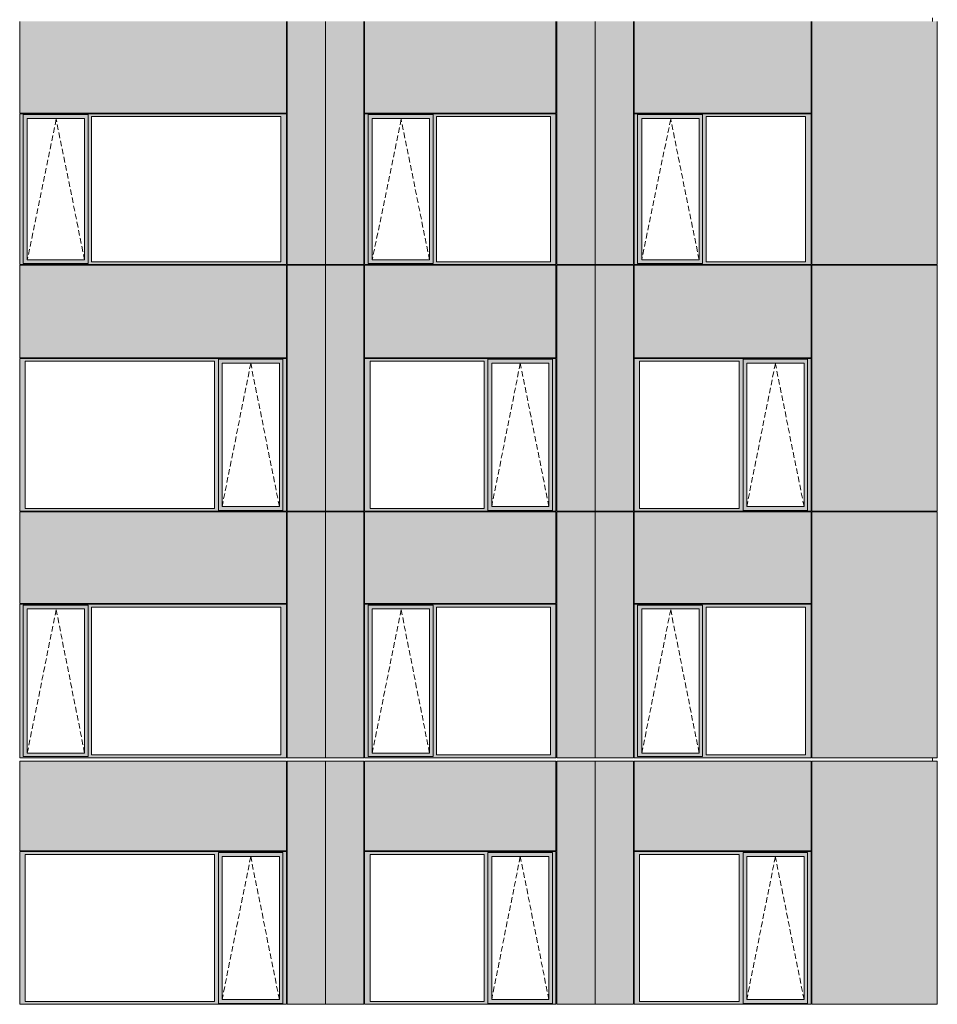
# Model space of a CAD drawing. Header units: millimetres. Extents: x 169383 to 755273, y -3871 to 302042.
# Tile 38 of 61: x 206035 to 217757, y 55049 to 67626. Entities that reach past the tile are written whole.
import ezdxf

# ---------------------------------------------------------------- set-up
doc = ezdxf.new("R2010")
doc.units = ezdxf.units.MM
doc.header["$MEASUREMENT"] = 0
doc.linetypes.add('OO_EOIAAY', pattern=[105.833361, 70.555568, -35.277793])
doc.layers.add('0_Ном._пера__1', color=7, linetype='Continuous', lineweight=0)
doc.layers.add('0_Ном._пера__120', color=7, linetype='Continuous', lineweight=0)
doc.layers.add('АР-Стены_внешние_.АР_Ном._пера__214', color=7, linetype='Continuous', lineweight=0, true_color=0xe2eaf1)

msp = doc.modelspace()

# ---------------------------------------------------------------- hatches: boundary and pattern name
at = {"layer": '0_Ном._пера__1', "linetype": 'Continuous', "lineweight": 0, "true_color": 0x000000}
for points in [[(206034.683, 66388.418), (206078.841, 66388.418), (206078.841, 66413.418), (209431.64, 66413.418), (209431.64, 66423.418), (206034.683, 66423.418)], [(206078.841, 66413.418), (206078.841, 66363.418), (206132.719, 66363.418), (206863.777, 66363.418), (206908.027, 66363.418), (206908.027, 66413.418)], [(209431.64, 66413.418), (206908.027, 66413.418), (206908.027, 66388.418), (206952.185, 66388.418), (209372.685, 66388.418), (209441.375, 66388.418), (209441.375, 66423.418), (209431.64, 66423.418)], [(210441.375, 66388.418), (210485.533, 66388.418), (210485.533, 66413.418), (212874.899, 66413.418), (212874.899, 66423.418), (210441.375, 66423.418)], [(210485.533, 66413.418), (210485.533, 66363.418), (210539.411, 66363.418), (211270.468, 66363.418), (211314.718, 66363.418), (211314.718, 66413.418)], [(212874.899, 66413.418), (211314.718, 66413.418), (211314.718, 66388.418), (211358.876, 66388.418), (212815.944, 66388.418), (212884.634, 66388.418), (212884.634, 66423.418), (212874.899, 66423.418)], [(213884.634, 66388.418), (213928.792, 66388.418), (213928.792, 66413.418), (216133.664, 66413.418), (216133.664, 66423.418), (213884.634, 66423.418)], [(213928.792, 66413.418), (213928.792, 66363.418), (213982.671, 66363.418), (214713.728, 66363.418), (214757.978, 66363.418), (214757.978, 66413.418)], [(216133.664, 66413.418), (214757.978, 66413.418), (214757.978, 66388.418), (214802.136, 66388.418), (216074.709, 66388.418), (216143.399, 66388.418), (216143.399, 66423.418), (216133.664, 66423.418)], [(206078.841, 64533.416), (206078.841, 66388.418), (206034.683, 66388.418), (206034.683, 64533.416)], [(206078.841, 66363.418), (206078.841, 64558.416), (206131.756, 64558.416), (206131.756, 66363.418)], [(206863.777, 64558.416), (206908.027, 64558.416), (206908.027, 66363.418), (206863.777, 66363.418)], [(206908.027, 66388.418), (206908.027, 64533.416), (206952.185, 64533.416), (206952.185, 66388.418)], [(209372.685, 64533.416), (209441.375, 64533.416), (209441.375, 66388.418), (209372.685, 66388.418)], [(210485.533, 64533.416), (210485.533, 66388.418), (210441.375, 66388.418), (210441.375, 64533.416)], [(210485.533, 66363.418), (210485.533, 64558.416), (210538.448, 64558.416), (210538.448, 66363.418)], [(211270.468, 64558.416), (211314.718, 64558.416), (211314.718, 66363.418), (211270.468, 66363.418)], [(211314.718, 66388.418), (211314.718, 64533.416), (211358.876, 64533.416), (211358.876, 66388.418)], [(212815.944, 64533.416), (212884.634, 64533.416), (212884.634, 66388.418), (212815.944, 66388.418)], [(213928.792, 64533.416), (213928.792, 66388.418), (213884.634, 66388.418), (213884.634, 64533.416)], [(213928.792, 66363.418), (213928.792, 64558.416), (213981.708, 64558.416), (213981.708, 66363.418)], [(214713.728, 64558.416), (214757.978, 64558.416), (214757.978, 66363.418), (214713.728, 66363.418)], [(214757.978, 66388.418), (214757.978, 64533.416), (214802.136, 64533.416), (214802.136, 66388.418)], [(216074.709, 64533.416), (216143.399, 64533.416), (216143.399, 66388.418), (216074.709, 66388.418)], [(206078.841, 64533.416), (206034.683, 64533.416), (206034.683, 64498.416), (209441.375, 64498.416), (209441.375, 64533.416), (209372.685, 64533.416), (206952.185, 64533.416), (206908.027, 64533.416), (206908.027, 64508.416), (206078.841, 64508.416)], [(206078.841, 64508.416), (206908.027, 64508.416), (206908.027, 64558.416), (206863.777, 64558.416), (206132.719, 64558.416), (206078.841, 64558.416)], [(210485.533, 64533.416), (210441.375, 64533.416), (210441.375, 64498.416), (212884.634, 64498.416), (212884.634, 64533.416), (212815.944, 64533.416), (211358.876, 64533.416), (211314.718, 64533.416), (211314.718, 64508.416), (210485.533, 64508.416)], [(210485.533, 64508.416), (211314.718, 64508.416), (211314.718, 64558.416), (211270.468, 64558.416), (210539.411, 64558.416), (210485.533, 64558.416)], [(213928.792, 64533.416), (213884.634, 64533.416), (213884.634, 64498.416), (216143.399, 64498.416), (216143.399, 64533.416), (216074.709, 64533.416), (214802.136, 64533.416), (214757.978, 64533.416), (214757.978, 64508.416), (213928.792, 64508.416)], [(213928.792, 64508.416), (214757.978, 64508.416), (214757.978, 64558.416), (214713.728, 64558.416), (213982.671, 64558.416), (213928.792, 64558.416)], [(206034.683, 63298.418), (206034.683, 63263.418), (206103.373, 63263.418), (208523.873, 63263.418), (208572.845, 63263.418), (208572.845, 63288.418), (209397.217, 63288.418), (209397.217, 63263.418), (209441.375, 63263.418), (209441.375, 63298.418)], [(208572.845, 63288.418), (208572.845, 63238.418), (208621.909, 63238.418), (209352.967, 63238.418), (209397.217, 63238.418), (209397.217, 63288.418)], [(210441.375, 63298.418), (210441.375, 63263.418), (210510.065, 63263.418), (211967.133, 63263.418), (212016.105, 63263.418), (212016.105, 63288.418), (212840.477, 63288.418), (212840.477, 63263.418), (212884.634, 63263.418), (212884.634, 63298.418)], [(212016.105, 63288.418), (212016.105, 63238.418), (212065.169, 63238.418), (212796.226, 63238.418), (212840.477, 63238.418), (212840.477, 63288.418)], [(213884.634, 63298.418), (213884.634, 63263.418), (213953.324, 63263.418), (215225.898, 63263.418), (215274.869, 63263.418), (215274.869, 63288.418), (216099.241, 63288.418), (216099.241, 63263.418), (216143.399, 63263.418), (216143.399, 63298.418)], [(215274.869, 63288.418), (215274.869, 63238.418), (215323.934, 63238.418), (216054.991, 63238.418), (216099.241, 63238.418), (216099.241, 63288.418)], [(206103.373, 61383.423), (206103.373, 63263.418), (206034.683, 63263.418), (206034.683, 61383.423)], [(208572.845, 63263.418), (208523.873, 63263.418), (208523.873, 61383.423), (208572.845, 61383.423)], [(208572.845, 61408.423), (208620.947, 61408.423), (208620.947, 63238.418), (208572.845, 63238.418)], [(209352.967, 63238.418), (209352.967, 61408.423), (209397.217, 61408.423), (209397.217, 63238.418)], [(209397.217, 61383.423), (209441.375, 61383.423), (209441.375, 63263.418), (209397.217, 63263.418)], [(210510.065, 61383.423), (210510.065, 63263.418), (210441.375, 63263.418), (210441.375, 61383.423)], [(212016.105, 63263.418), (211967.133, 63263.418), (211967.133, 61383.423), (212016.105, 61383.423)], [(212016.105, 61408.423), (212064.206, 61408.423), (212064.206, 63238.418), (212016.105, 63238.418)], [(212796.226, 63238.418), (212796.226, 61408.423), (212840.477, 61408.423), (212840.477, 63238.418)], [(212840.477, 61383.423), (212884.634, 61383.423), (212884.634, 63263.418), (212840.477, 63263.418)], [(213953.324, 61383.423), (213953.324, 63263.418), (213884.634, 63263.418), (213884.634, 61383.423)], [(215274.869, 63263.418), (215225.898, 63263.418), (215225.898, 61383.423), (215274.869, 61383.423)], [(215274.869, 61408.423), (215322.971, 61408.423), (215322.971, 63238.418), (215274.869, 63238.418)], [(216054.991, 63238.418), (216054.991, 61408.423), (216099.241, 61408.423), (216099.241, 63238.418)], [(216099.241, 61383.423), (216143.399, 61383.423), (216143.399, 63263.418), (216099.241, 63263.418)], [(206103.373, 61383.423), (206034.683, 61383.423), (206034.683, 61348.423), (209441.375, 61348.423), (209441.375, 61383.423), (209397.217, 61383.423), (209397.217, 61358.423), (208572.845, 61358.423), (208572.845, 61383.423), (208523.873, 61383.423)], [(208572.845, 61408.423), (208572.845, 61358.423), (209397.217, 61358.423), (209397.217, 61408.423), (209352.967, 61408.423), (208621.909, 61408.423)], [(210510.065, 61383.423), (210441.375, 61383.423), (210441.375, 61348.423), (212884.634, 61348.423), (212884.634, 61383.423), (212840.477, 61383.423), (212840.477, 61358.423), (212016.105, 61358.423), (212016.105, 61383.423), (211967.133, 61383.423)], [(212016.105, 61408.423), (212016.105, 61358.423), (212840.477, 61358.423), (212840.477, 61408.423), (212796.226, 61408.423), (212065.169, 61408.423)], [(213953.324, 61383.423), (213884.634, 61383.423), (213884.634, 61348.423), (216143.399, 61348.423), (216143.399, 61383.423), (216099.241, 61383.423), (216099.241, 61358.423), (215274.869, 61358.423), (215274.869, 61383.423), (215225.898, 61383.423)], [(215274.869, 61408.423), (215274.869, 61358.423), (216099.241, 61358.423), (216099.241, 61408.423), (216054.991, 61408.423), (215323.934, 61408.423)], [(206034.683, 60123.423), (206078.841, 60123.423), (206078.841, 60148.423), (209431.64, 60148.423), (209431.64, 60158.423), (206034.683, 60158.423)], [(206078.841, 58233.423), (206078.841, 60123.423), (206034.683, 60123.423), (206034.683, 58233.423)], [(206078.841, 60148.423), (206078.841, 60098.423), (206132.719, 60098.423), (206863.777, 60098.423), (206908.027, 60098.423), (206908.027, 60148.423)], [(209431.64, 60148.423), (206908.027, 60148.423), (206908.027, 60123.423), (206952.185, 60123.423), (209372.685, 60123.423), (209441.375, 60123.423), (209441.375, 60158.423), (209431.64, 60158.423)], [(206908.027, 60123.423), (206908.027, 58233.423), (206952.185, 58233.423), (206952.185, 60123.423)], [(209372.685, 58233.423), (209441.375, 58233.423), (209441.375, 60123.423), (209372.685, 60123.423)], [(210441.375, 60123.423), (210485.533, 60123.423), (210485.533, 60148.423), (212874.899, 60148.423), (212874.899, 60158.423), (210441.375, 60158.423)], [(210485.533, 58233.423), (210485.533, 60123.423), (210441.375, 60123.423), (210441.375, 58233.423)], [(210485.533, 60148.423), (210485.533, 60098.423), (210539.411, 60098.423), (211270.468, 60098.423), (211314.718, 60098.423), (211314.718, 60148.423)], [(212874.899, 60148.423), (211314.718, 60148.423), (211314.718, 60123.423), (211358.876, 60123.423), (212815.944, 60123.423), (212884.634, 60123.423), (212884.634, 60158.423), (212874.899, 60158.423)], [(211314.718, 60123.423), (211314.718, 58233.423), (211358.876, 58233.423), (211358.876, 60123.423)], [(212815.944, 58233.423), (212884.634, 58233.423), (212884.634, 60123.423), (212815.944, 60123.423)], [(213884.634, 60123.423), (213928.792, 60123.423), (213928.792, 60148.423), (216133.664, 60148.423), (216133.664, 60158.423), (213884.634, 60158.423)], [(213928.792, 58233.423), (213928.792, 60123.423), (213884.634, 60123.423), (213884.634, 58233.423)], [(213928.792, 60148.423), (213928.792, 60098.423), (213982.671, 60098.423), (214713.728, 60098.423), (214757.978, 60098.423), (214757.978, 60148.423)], [(216133.664, 60148.423), (214757.978, 60148.423), (214757.978, 60123.423), (214802.136, 60123.423), (216074.709, 60123.423), (216143.399, 60123.423), (216143.399, 60158.423), (216133.664, 60158.423)], [(214757.978, 60123.423), (214757.978, 58233.423), (214802.136, 58233.423), (214802.136, 60123.423)], [(216074.709, 58233.423), (216143.399, 58233.423), (216143.399, 60123.423), (216074.709, 60123.423)], [(206078.841, 60098.423), (206078.841, 58258.423), (206131.756, 58258.423), (206131.756, 60098.423)], [(206863.777, 58258.423), (206908.027, 58258.423), (206908.027, 60098.423), (206863.777, 60098.423)], [(210485.533, 60098.423), (210485.533, 58258.423), (210538.448, 58258.423), (210538.448, 60098.423)], [(211270.468, 58258.423), (211314.718, 58258.423), (211314.718, 60098.423), (211270.468, 60098.423)], [(213928.792, 60098.423), (213928.792, 58258.423), (213981.708, 58258.423), (213981.708, 60098.423)], [(214713.728, 58258.423), (214757.978, 58258.423), (214757.978, 60098.423), (214713.728, 60098.423)], [(206078.841, 58233.423), (206034.683, 58233.423), (206034.683, 58198.423), (209441.375, 58198.423), (209441.375, 58233.423), (209372.685, 58233.423), (206952.185, 58233.423), (206908.027, 58233.423), (206908.027, 58208.423), (206078.841, 58208.423)], [(206078.841, 58208.423), (206908.027, 58208.423), (206908.027, 58258.423), (206863.777, 58258.423), (206132.719, 58258.423), (206078.841, 58258.423)], [(210485.533, 58233.423), (210441.375, 58233.423), (210441.375, 58198.423), (212884.634, 58198.423), (212884.634, 58233.423), (212815.944, 58233.423), (211358.876, 58233.423), (211314.718, 58233.423), (211314.718, 58208.423), (210485.533, 58208.423)], [(210485.533, 58208.423), (211314.718, 58208.423), (211314.718, 58258.423), (211270.468, 58258.423), (210539.411, 58258.423), (210485.533, 58258.423)], [(213928.792, 58233.423), (213884.634, 58233.423), (213884.634, 58198.423), (216143.399, 58198.423), (216143.399, 58233.423), (216074.709, 58233.423), (214802.136, 58233.423), (214757.978, 58233.423), (214757.978, 58208.423), (213928.792, 58208.423)], [(213928.792, 58208.423), (214757.978, 58208.423), (214757.978, 58258.423), (214713.728, 58258.423), (213982.671, 58258.423), (213928.792, 58258.423)], [(206034.683, 56998.67), (206034.683, 56963.67), (206103.373, 56963.67), (208523.873, 56963.67), (208572.845, 56963.67), (208572.845, 56988.67), (209397.217, 56988.67), (209397.217, 56963.67), (209441.375, 56963.67), (209441.375, 56998.67)], [(208572.845, 56988.67), (208572.845, 56938.67), (208621.909, 56938.67), (209352.967, 56938.67), (209397.217, 56938.67), (209397.217, 56988.67)], [(210441.375, 56998.67), (210441.375, 56963.67), (210510.065, 56963.67), (211967.133, 56963.67), (212016.105, 56963.67), (212016.105, 56988.67), (212840.477, 56988.67), (212840.477, 56963.67), (212884.634, 56963.67), (212884.634, 56998.67)], [(212016.105, 56988.67), (212016.105, 56938.67), (212065.169, 56938.67), (212796.226, 56938.67), (212840.477, 56938.67), (212840.477, 56988.67)], [(213884.634, 56998.67), (213884.634, 56963.67), (213953.324, 56963.67), (215225.898, 56963.67), (215274.869, 56963.67), (215274.869, 56988.67), (216099.241, 56988.67), (216099.241, 56963.67), (216143.399, 56963.67), (216143.399, 56998.67)], [(215274.869, 56988.67), (215274.869, 56938.67), (215323.934, 56938.67), (216054.991, 56938.67), (216099.241, 56938.67), (216099.241, 56988.67)], [(206103.373, 55083.676), (206103.373, 56963.67), (206034.683, 56963.67), (206034.683, 55083.676)], [(208572.845, 56963.67), (208523.873, 56963.67), (208523.873, 55083.676), (208572.845, 55083.676)], [(208572.845, 55108.676), (208620.947, 55108.676), (208620.947, 56938.67), (208572.845, 56938.67)], [(209352.967, 56938.67), (209352.967, 55108.676), (209397.217, 55108.676), (209397.217, 56938.67)], [(209397.217, 55083.676), (209441.375, 55083.676), (209441.375, 56963.67), (209397.217, 56963.67)], [(210510.065, 55083.676), (210510.065, 56963.67), (210441.375, 56963.67), (210441.375, 55083.676)], [(212016.105, 56963.67), (211967.133, 56963.67), (211967.133, 55083.676), (212016.105, 55083.676)], [(212016.105, 55108.676), (212064.206, 55108.676), (212064.206, 56938.67), (212016.105, 56938.67)], [(212796.226, 56938.67), (212796.226, 55108.676), (212840.477, 55108.676), (212840.477, 56938.67)], [(212840.477, 55083.676), (212884.634, 55083.676), (212884.634, 56963.67), (212840.477, 56963.67)], [(213953.324, 55083.676), (213953.324, 56963.67), (213884.634, 56963.67), (213884.634, 55083.676)], [(215274.869, 56963.67), (215225.898, 56963.67), (215225.898, 55083.676), (215274.869, 55083.676)], [(215274.869, 55108.676), (215322.971, 55108.676), (215322.971, 56938.67), (215274.869, 56938.67)], [(216054.991, 56938.67), (216054.991, 55108.676), (216099.241, 55108.676), (216099.241, 56938.67)], [(216099.241, 55083.676), (216143.399, 55083.676), (216143.399, 56963.67), (216099.241, 56963.67)], [(208572.845, 55108.676), (208572.845, 55058.676), (209397.217, 55058.676), (209397.217, 55108.676), (209352.967, 55108.676), (208621.909, 55108.676)], [(212016.105, 55108.676), (212016.105, 55058.676), (212840.477, 55058.676), (212840.477, 55108.676), (212796.226, 55108.676), (212065.169, 55108.676)], [(215274.869, 55108.676), (215274.869, 55058.676), (216099.241, 55058.676), (216099.241, 55108.676), (216054.991, 55108.676), (215323.934, 55108.676)], [(206103.373, 55083.676), (206034.683, 55083.676), (206034.683, 55048.676), (209441.375, 55048.676), (209441.375, 55083.676), (209397.217, 55083.676), (209397.217, 55058.676), (208572.845, 55058.676), (208572.845, 55083.676), (208523.873, 55083.676)], [(210510.065, 55083.676), (210441.375, 55083.676), (210441.375, 55048.676), (212884.634, 55048.676), (212884.634, 55083.676), (212840.477, 55083.676), (212840.477, 55058.676), (212016.105, 55058.676), (212016.105, 55083.676), (211967.133, 55083.676)], [(213953.324, 55083.676), (213884.634, 55083.676), (213884.634, 55048.676), (216143.399, 55048.676), (216143.399, 55083.676), (216099.241, 55083.676), (216099.241, 55058.676), (215274.869, 55058.676), (215274.869, 55083.676), (215225.898, 55083.676)]]:
    msp.add_hatch(color=18, dxfattribs=at).paths.add_polyline_path(points)
at = {"layer": 'АР-Стены_внешние_.АР_Ном._пера__214', "linetype": 'Continuous', "lineweight": 0, "true_color": 0xe5e8eb}
for points in [[(206034.683, 67603.676), (206034.683, 66433.418), (209441.374, 66433.418), (209441.374, 67603.676)], [(209451.375, 67603.676), (209451.375, 64498.418), (209941.375, 64498.418), (209941.375, 67603.676)], [(209941.375, 67603.676), (209941.375, 64498.418), (210431.375, 64498.418), (210431.375, 67603.676)], [(210441.375, 67603.676), (210441.375, 66433.418), (212884.634, 66433.418), (212884.634, 67603.676)], [(212894.634, 67603.676), (212894.634, 64498.418), (213384.634, 64498.418), (213384.634, 67603.676)], [(213384.634, 67603.676), (213384.634, 64498.418), (213874.634, 64498.418), (213874.634, 67603.676)], [(213884.634, 67603.676), (213884.634, 66433.418), (216143.398, 66433.418), (216143.398, 67603.676)], [(217756.898, 64498.418), (217756.898, 67603.676), (216153.399, 67603.676), (216153.399, 64498.418)], [(206034.683, 64488.416), (206034.683, 63308.418), (209441.375, 63308.418), (209441.375, 64488.416)], [(209451.375, 63298.418), (209451.375, 61348.423), (209941.375, 61348.423), (209941.375, 64488.416), (209451.375, 64488.416)], [(209941.375, 64488.416), (209941.375, 61348.423), (210431.375, 61348.423), (210431.375, 64488.416)], [(210441.375, 64488.416), (210441.375, 63308.418), (212884.634, 63308.418), (212884.634, 64488.416)], [(212894.634, 63298.418), (212894.634, 61348.423), (213384.634, 61348.423), (213384.634, 64488.416), (212894.634, 64488.416)], [(213384.634, 64488.416), (213384.634, 61348.423), (213874.634, 61348.423), (213874.634, 64488.416)], [(213884.634, 64488.416), (213884.634, 63308.418), (216143.399, 63308.418), (216143.399, 64488.416)], [(216153.399, 63298.418), (216153.399, 61348.423), (217756.898, 61348.423), (217756.898, 64488.416), (216153.399, 64488.416)], [(206034.683, 61338.423), (206034.683, 60168.423), (209441.374, 60168.423), (209441.374, 61338.423)], [(209941.375, 61338.423), (209451.375, 61338.423), (209451.375, 58198.425), (209941.375, 58198.425)], [(210431.375, 61338.423), (209941.375, 61338.423), (209941.375, 58198.425), (210431.375, 58198.425)], [(210441.375, 61338.423), (210441.375, 60168.423), (212884.634, 60168.423), (212884.634, 61338.423)], [(213384.634, 61338.423), (212894.634, 61338.423), (212894.634, 58198.425), (213384.634, 58198.425)], [(213874.634, 61338.423), (213384.634, 61338.423), (213384.634, 58198.425), (213874.634, 58198.425)], [(213884.634, 61338.423), (213884.634, 60168.423), (216143.398, 60168.423), (216143.398, 61338.423)], [(217756.898, 58198.425), (217756.898, 61338.423), (216153.399, 61338.423), (216153.399, 58198.425)], [(206034.683, 58153.927), (206034.683, 57008.67), (209441.375, 57008.67), (209441.375, 58153.927)], [(209451.375, 56998.67), (209451.375, 55048.676), (209941.375, 55048.676), (209941.375, 58153.927), (209451.375, 58153.927)], [(209941.375, 58153.927), (209941.375, 55048.676), (210431.375, 55048.676), (210431.375, 58153.927)], [(210441.375, 58153.927), (210441.375, 57008.67), (212884.634, 57008.67), (212884.634, 58153.927)], [(212894.634, 56998.67), (212894.634, 55048.676), (213384.634, 55048.676), (213384.634, 58153.927), (212894.634, 58153.927)], [(213384.634, 58153.927), (213384.634, 55048.676), (213874.634, 55048.676), (213874.634, 58153.927)], [(213884.634, 58153.927), (213884.634, 57008.67), (216143.399, 57008.67), (216143.399, 58153.927)], [(216153.399, 56998.67), (216153.399, 55048.676), (217756.898, 55048.676), (217756.898, 58153.927), (216153.399, 58153.927)]]:
    msp.add_hatch(color=254, dxfattribs=at).paths.add_polyline_path(points)

# ---------------------------------------------------------------- linework, layer by layer
at = {"layer": '0_Ном._пера__120', "color": 7, "linetype": 'Continuous', "lineweight": 0}
for p, q in [((206034.683, 66433.418), (206034.683, 67603.676)), ((209441.374, 66433.418), (209441.374, 67603.676)), ((209451.375, 67603.676), (209451.375, 64498.418)), ((209941.375, 64489.62), (209941.375, 67603.676)), ((209941.375, 64488.416), (209941.375, 67603.676)), ((210431.375, 64498.418), (210431.375, 67603.676)), ((210441.375, 66433.418), (210441.375, 67603.676)), ((212884.634, 66433.418), (212884.634, 67603.676)), ((212894.634, 67603.676), (212894.634, 64498.418)), ((213384.634, 64488.416), (213384.634, 67603.676)), ((213874.634, 64498.418), (213874.634, 67603.676)), ((213884.634, 66433.418), (213884.634, 67603.676)), ((216143.398, 66433.418), (216143.398, 67603.676)), ((216153.399, 67603.676), (216153.399, 64498.418)), ((217694.726, 67648.425), (217694.726, 67603.676)), ((217756.898, 64498.418), (217756.898, 67603.676)), ((209441.374, 66433.418), (206034.683, 66433.418)), ((209441.375, 66423.418), (206034.683, 66423.418)), ((206044.587, 66423.418), (206034.683, 66423.418)), ((206034.683, 66423.418), (206034.683, 66388.418)), ((206078.841, 66388.418), (206078.841, 66413.418)), ((206078.841, 66413.418), (206908.027, 66413.418)), ((206908.027, 66413.418), (206908.027, 66388.418)), ((209441.375, 66388.418), (209441.375, 66423.418)), ((212884.634, 66433.418), (210441.375, 66433.418)), ((212884.634, 66423.418), (210441.375, 66423.418)), ((210451.279, 66423.418), (210441.375, 66423.418)), ((210441.375, 66423.418), (210441.375, 66388.418)), ((210485.533, 66388.418), (210485.533, 66413.418)), ((210485.533, 66413.418), (211314.718, 66413.418)), ((211314.718, 66413.418), (211314.718, 66388.418)), ((212884.634, 66388.418), (212884.634, 66423.418)), ((216143.398, 66433.418), (213884.634, 66433.418)), ((216143.399, 66423.418), (213884.634, 66423.418)), ((213894.539, 66423.418), (213884.634, 66423.418)), ((213884.634, 66423.418), (213884.634, 66388.418)), ((213928.792, 66388.418), (213928.792, 66413.418)), ((213928.792, 66413.418), (214757.978, 66413.418)), ((214757.978, 66413.418), (214757.978, 66388.418)), ((216143.399, 66388.418), (216143.399, 66423.418)), ((206034.683, 66388.418), (206034.683, 64533.416)), ((206078.841, 66388.418), (206078.841, 64512.992)), ((206862.814, 66363.418), (206131.756, 66363.418)), ((206131.756, 66363.418), (206131.756, 64558.416)), ((206862.814, 66363.418), (206863.777, 66363.418)), ((206863.777, 66363.418), (206863.777, 64558.416)), ((206908.027, 66388.418), (206908.027, 64533.416)), ((206952.185, 64533.416), (206952.185, 66388.418)), ((206952.185, 66388.418), (209372.685, 66388.418)), ((209372.685, 66388.418), (209372.685, 64533.416)), ((209441.375, 64533.416), (209441.375, 66388.418)), ((210441.375, 66388.418), (210441.375, 64533.416)), ((210485.533, 66388.418), (210485.533, 64512.992)), ((211269.505, 66363.418), (210538.448, 66363.418)), ((210538.448, 66363.418), (210538.448, 64558.416)), ((211269.505, 66363.418), (211270.468, 66363.418)), ((211270.468, 66363.418), (211270.468, 64558.416)), ((211314.718, 66388.418), (211314.718, 64533.416)), ((211358.876, 64533.416), (211358.876, 66388.418)), ((211358.876, 66388.418), (212815.944, 66388.418)), ((212815.944, 66388.418), (212815.944, 64533.416)), ((212884.634, 64533.416), (212884.634, 66388.418)), ((213884.634, 66388.418), (213884.634, 64533.416)), ((213928.792, 66388.418), (213928.792, 64512.992)), ((214712.765, 66363.418), (213981.708, 66363.418)), ((213981.708, 66363.418), (213981.708, 64558.416)), ((214712.765, 66363.418), (214713.728, 66363.418)), ((214713.728, 66363.418), (214713.728, 64558.416)), ((214757.978, 66388.418), (214757.978, 64533.416)), ((214802.136, 64533.416), (214802.136, 66388.418)), ((214802.136, 66388.418), (216074.709, 66388.418)), ((216074.709, 66388.418), (216074.709, 64533.416)), ((216143.399, 64533.416), (216143.399, 66388.418)), ((206034.683, 64533.416), (206034.683, 64498.416)), ((206131.756, 64558.416), (206862.814, 64558.416)), ((206863.777, 64558.416), (206862.814, 64558.416)), ((206908.027, 64533.416), (206908.027, 64512.992)), ((209372.685, 64533.416), (206952.185, 64533.416)), ((209441.375, 64498.416), (209441.375, 64533.416)), ((210441.375, 64533.416), (210441.375, 64498.416)), ((210538.448, 64558.416), (211269.505, 64558.416)), ((211270.468, 64558.416), (211269.505, 64558.416)), ((211314.718, 64533.416), (211314.718, 64512.992)), ((212815.944, 64533.416), (211358.876, 64533.416)), ((212884.634, 64498.416), (212884.634, 64533.416)), ((213884.634, 64533.416), (213884.634, 64498.416)), ((213981.708, 64558.416), (214712.765, 64558.416)), ((214713.728, 64558.416), (214712.765, 64558.416)), ((214757.978, 64533.416), (214757.978, 64512.992)), ((216074.709, 64533.416), (214802.136, 64533.416)), ((216143.399, 64498.416), (216143.399, 64533.416)), ((206044.311, 64498.418), (206034.683, 64498.418)), ((206034.683, 64498.416), (206044.508, 64498.416)), ((206034.683, 63308.418), (206034.683, 64488.416)), ((209441.375, 64488.416), (206034.683, 64488.416)), ((206044.508, 64498.416), (209431.56, 64498.416)), ((206908.027, 64512.992), (206078.841, 64512.992)), ((209431.56, 64498.416), (209441.375, 64498.416)), ((209441.375, 63308.418), (209441.375, 64488.416)), ((209941.375, 64498.418), (209451.375, 64498.418)), ((209451.375, 64488.416), (209451.375, 61348.423)), ((210431.375, 64488.416), (209451.375, 64488.416)), ((210431.375, 64498.418), (209941.375, 64498.418)), ((209941.375, 64488.416), (209941.375, 61348.423)), ((210431.375, 61348.423), (210431.375, 64488.416)), ((210451.003, 64498.418), (210441.375, 64498.418)), ((210441.375, 64498.416), (210451.2, 64498.416)), ((210441.375, 63308.418), (210441.375, 64488.416)), ((212884.634, 64488.416), (210441.375, 64488.416)), ((210451.2, 64498.416), (212874.82, 64498.416)), ((211314.718, 64512.992), (210485.533, 64512.992)), ((212874.82, 64498.416), (212884.634, 64498.416)), ((212884.634, 63308.418), (212884.634, 64488.416)), ((213384.634, 64498.418), (212894.634, 64498.418)), ((212894.634, 64488.416), (212894.634, 61348.423)), ((213874.634, 64488.416), (212894.634, 64488.416)), ((213874.634, 64498.418), (213384.634, 64498.418)), ((213384.634, 64488.416), (213384.634, 61348.423)), ((213874.634, 61348.423), (213874.634, 64488.416)), ((213894.263, 64498.418), (213884.634, 64498.418)), ((213884.634, 64498.416), (213894.459, 64498.416)), ((213884.634, 63308.418), (213884.634, 64488.416)), ((216143.399, 64488.416), (213884.634, 64488.416)), ((213894.459, 64498.416), (216133.585, 64498.416)), ((214757.978, 64512.992), (213928.792, 64512.992)), ((216133.585, 64498.416), (216143.399, 64498.416)), ((216143.399, 63308.418), (216143.399, 64488.416)), ((217756.898, 64498.418), (216153.399, 64498.418)), ((216153.399, 64488.416), (216153.399, 61348.423)), ((217756.898, 64488.416), (216153.399, 64488.416)), ((217694.726, 64498.418), (217694.726, 64488.416)), ((217756.898, 61348.423), (217756.898, 64488.416)), ((209441.375, 63308.418), (206034.683, 63308.418)), ((206034.683, 63263.418), (206034.683, 63298.418)), ((206034.683, 63298.418), (209441.375, 63298.418)), ((208572.845, 63238.418), (208572.845, 63288.418)), ((209397.217, 63288.418), (208572.845, 63288.418)), ((209397.217, 63263.418), (209397.217, 63288.418)), ((209441.375, 63298.418), (209441.375, 63263.418)), ((212884.634, 63308.418), (210441.375, 63308.418)), ((210441.375, 63263.418), (210441.375, 63298.418)), ((210441.375, 63298.418), (212884.634, 63298.418)), ((212016.105, 63238.418), (212016.105, 63288.418)), ((212840.477, 63288.418), (212016.105, 63288.418)), ((212840.477, 63263.418), (212840.477, 63288.418)), ((212884.634, 63298.418), (212884.634, 63263.418)), ((216143.399, 63308.418), (213884.634, 63308.418)), ((213884.634, 63263.418), (213884.634, 63298.418)), ((213884.634, 63298.418), (216143.399, 63298.418)), ((215274.869, 63238.418), (215274.869, 63288.418)), ((216099.241, 63288.418), (215274.869, 63288.418)), ((216099.241, 63263.418), (216099.241, 63288.418)), ((216143.399, 63298.418), (216143.399, 63263.418)), ((206034.683, 61383.423), (206034.683, 63263.418)), ((206103.373, 63263.418), (206103.373, 61383.423)), ((208523.873, 63263.418), (206103.373, 63263.418)), ((208523.873, 61383.423), (208523.873, 63263.418)), ((208572.845, 61408.423), (208572.845, 63238.418)), ((208620.947, 61408.423), (208620.947, 63238.418)), ((208620.947, 63238.418), (209352.004, 63238.418)), ((209352.967, 63238.418), (209352.004, 63238.418)), ((209352.967, 61408.423), (209352.967, 63238.418)), ((209397.217, 63263.418), (209397.217, 61383.423)), ((209441.375, 63263.418), (209441.375, 61383.423)), ((210441.375, 61383.423), (210441.375, 63263.418)), ((210510.065, 63263.418), (210510.065, 61383.423)), ((211967.133, 63263.418), (210510.065, 63263.418)), ((211967.133, 61383.423), (211967.133, 63263.418)), ((212016.105, 61408.423), (212016.105, 63238.418)), ((212064.206, 61408.423), (212064.206, 63238.418)), ((212064.206, 63238.418), (212795.264, 63238.418)), ((212796.226, 63238.418), (212795.264, 63238.418)), ((212796.226, 61408.423), (212796.226, 63238.418)), ((212840.477, 63263.418), (212840.477, 61383.423)), ((212884.634, 63263.418), (212884.634, 61383.423)), ((213884.634, 61383.423), (213884.634, 63263.418)), ((213953.324, 63263.418), (213953.324, 61383.423)), ((215225.898, 63263.418), (213953.324, 63263.418)), ((215225.898, 61383.423), (215225.898, 63263.418)), ((215274.869, 61408.423), (215274.869, 63238.418)), ((215322.971, 61408.423), (215322.971, 63238.418)), ((215322.971, 63238.418), (216054.028, 63238.418)), ((216054.991, 63238.418), (216054.028, 63238.418)), ((216054.991, 61408.423), (216054.991, 63238.418)), ((216099.241, 63263.418), (216099.241, 61383.423)), ((216143.399, 63263.418), (216143.399, 61383.423)), ((206034.683, 61348.423), (206034.683, 61383.423)), ((206103.373, 61383.423), (208523.873, 61383.423)), ((208572.845, 61358.423), (208572.845, 61408.423)), ((209352.004, 61408.423), (208620.947, 61408.423)), ((209352.004, 61408.423), (209352.967, 61408.423)), ((209397.217, 61383.423), (209397.217, 61358.423)), ((209441.375, 61383.423), (209441.375, 61348.423)), ((210441.375, 61348.423), (210441.375, 61383.423)), ((210510.065, 61383.423), (211967.133, 61383.423)), ((212016.105, 61358.423), (212016.105, 61408.423)), ((212795.264, 61408.423), (212064.206, 61408.423)), ((212795.264, 61408.423), (212796.226, 61408.423)), ((212840.477, 61383.423), (212840.477, 61358.423)), ((212884.634, 61383.423), (212884.634, 61348.423)), ((213884.634, 61348.423), (213884.634, 61383.423)), ((213953.324, 61383.423), (215225.898, 61383.423)), ((215274.869, 61358.423), (215274.869, 61408.423)), ((216054.028, 61408.423), (215322.971, 61408.423)), ((216054.028, 61408.423), (216054.991, 61408.423)), ((216099.241, 61383.423), (216099.241, 61358.423)), ((216143.399, 61383.423), (216143.399, 61348.423)), ((209441.375, 61348.423), (206034.683, 61348.423)), ((206034.683, 60168.423), (206034.683, 61338.423)), ((209441.374, 61338.423), (206034.683, 61338.423)), ((208572.845, 61358.423), (209397.217, 61358.423)), ((209441.374, 60168.423), (209441.374, 61338.423)), ((209941.375, 61348.423), (209451.375, 61348.423)), ((209451.375, 61338.423), (209451.375, 58198.425)), ((209941.375, 61338.423), (209451.375, 61338.423)), ((210431.375, 61348.423), (209941.375, 61348.423)), ((209941.375, 58198.425), (209941.375, 61348.423)), ((210431.375, 61338.423), (209941.375, 61338.423)), ((209941.375, 58198.425), (209941.375, 61338.423)), ((210431.375, 58198.425), (210431.375, 61338.423)), ((212884.634, 61348.423), (210441.375, 61348.423)), ((210441.375, 60168.423), (210441.375, 61338.423)), ((212884.634, 61338.423), (210441.375, 61338.423)), ((212016.105, 61358.423), (212840.477, 61358.423)), ((212884.634, 60168.423), (212884.634, 61338.423)), ((213384.634, 61348.423), (212894.634, 61348.423)), ((212894.634, 61338.423), (212894.634, 58198.425)), ((213384.634, 61338.423), (212894.634, 61338.423)), ((213874.634, 61348.423), (213384.634, 61348.423)), ((213384.634, 58198.425), (213384.634, 61345.961)), ((213874.634, 61338.423), (213384.634, 61338.423)), ((213874.634, 58198.425), (213874.634, 61338.423)), ((216143.399, 61348.423), (213884.634, 61348.423)), ((213884.634, 60168.423), (213884.634, 61338.423)), ((216143.398, 61338.423), (213884.634, 61338.423)), ((215274.869, 61358.423), (216099.241, 61358.423)), ((216143.398, 60168.423), (216143.398, 61338.423)), ((217756.898, 61348.423), (216153.399, 61348.423)), ((217756.898, 61338.423), (216153.399, 61338.423)), ((216153.399, 61338.423), (216153.399, 58198.425)), ((217694.726, 61348.423), (217694.726, 61338.423)), ((217756.898, 58198.425), (217756.898, 61338.423)), ((209441.374, 60168.423), (206034.683, 60168.423)), ((209441.375, 60158.423), (206034.683, 60158.423)), ((206044.587, 60158.423), (206034.683, 60158.423)), ((206034.683, 60158.423), (206034.683, 60123.423)), ((206034.683, 60123.423), (206034.683, 58233.423)), ((206078.841, 60123.423), (206078.841, 60148.423)), ((206078.841, 60148.423), (206908.027, 60148.423)), ((206078.841, 60123.423), (206078.841, 58212.999)), ((206908.027, 60148.423), (206908.027, 60123.423)), ((206908.027, 60123.423), (206908.027, 58233.423)), ((206952.185, 58233.423), (206952.185, 60123.423)), ((206952.185, 60123.423), (209372.685, 60123.423)), ((209372.685, 60123.423), (209372.685, 58233.423)), ((209441.375, 60123.423), (209441.375, 60158.423)), ((209441.375, 58233.423), (209441.375, 60123.423)), ((212884.634, 60168.423), (210441.375, 60168.423)), ((212884.634, 60158.423), (210441.375, 60158.423)), ((210451.279, 60158.423), (210441.375, 60158.423)), ((210441.375, 60158.423), (210441.375, 60123.423)), ((210441.375, 60123.423), (210441.375, 58233.423)), ((210485.533, 60123.423), (210485.533, 60148.423)), ((210485.533, 60148.423), (211314.718, 60148.423)), ((210485.533, 60123.423), (210485.533, 58212.999)), ((211314.718, 60148.423), (211314.718, 60123.423)), ((211314.718, 60123.423), (211314.718, 58233.423)), ((211358.876, 58233.423), (211358.876, 60123.423)), ((211358.876, 60123.423), (212815.944, 60123.423)), ((212815.944, 60123.423), (212815.944, 58233.423)), ((212884.634, 60123.423), (212884.634, 60158.423)), ((212884.634, 58233.423), (212884.634, 60123.423)), ((216143.398, 60168.423), (213884.634, 60168.423)), ((216143.399, 60158.423), (213884.634, 60158.423)), ((213894.539, 60158.423), (213884.634, 60158.423)), ((213884.634, 60158.423), (213884.634, 60123.423)), ((213884.634, 60123.423), (213884.634, 58233.423)), ((213928.792, 60123.423), (213928.792, 60148.423)), ((213928.792, 60148.423), (214757.978, 60148.423)), ((213928.792, 60123.423), (213928.792, 58212.999)), ((214757.978, 60148.423), (214757.978, 60123.423)), ((214757.978, 60123.423), (214757.978, 58233.423)), ((214802.136, 58233.423), (214802.136, 60123.423)), ((214802.136, 60123.423), (216074.709, 60123.423)), ((216074.709, 60123.423), (216074.709, 58233.423)), ((216143.399, 60123.423), (216143.399, 60158.423)), ((216143.399, 58233.423), (216143.399, 60123.423)), ((206862.814, 60098.423), (206131.756, 60098.423)), ((206131.756, 60098.423), (206131.756, 58258.423)), ((206862.814, 60098.423), (206863.777, 60098.423)), ((206863.777, 60098.423), (206863.777, 58258.423)), ((211269.505, 60098.423), (210538.448, 60098.423)), ((210538.448, 60098.423), (210538.448, 58258.423)), ((211269.505, 60098.423), (211270.468, 60098.423)), ((211270.468, 60098.423), (211270.468, 58258.423)), ((214712.765, 60098.423), (213981.708, 60098.423)), ((213981.708, 60098.423), (213981.708, 58258.423)), ((214712.765, 60098.423), (214713.728, 60098.423)), ((214713.728, 60098.423), (214713.728, 58258.423)), ((206034.683, 58233.423), (206034.683, 58198.423)), ((206131.756, 58258.423), (206862.814, 58258.423)), ((206863.777, 58258.423), (206862.814, 58258.423)), ((206908.027, 58233.423), (206908.027, 58212.999)), ((209372.685, 58233.423), (206952.185, 58233.423)), ((209441.375, 58198.423), (209441.375, 58233.423)), ((210441.375, 58233.423), (210441.375, 58198.423)), ((210538.448, 58258.423), (211269.505, 58258.423)), ((211270.468, 58258.423), (211269.505, 58258.423)), ((211314.718, 58233.423), (211314.718, 58212.999)), ((212815.944, 58233.423), (211358.876, 58233.423)), ((212884.634, 58198.423), (212884.634, 58233.423)), ((213884.634, 58233.423), (213884.634, 58198.423)), ((213981.708, 58258.423), (214712.765, 58258.423)), ((214713.728, 58258.423), (214712.765, 58258.423)), ((214757.978, 58233.423), (214757.978, 58212.999)), ((216074.709, 58233.423), (214802.136, 58233.423)), ((216143.399, 58198.423), (216143.399, 58233.423)), ((206044.311, 58198.425), (206034.683, 58198.425)), ((206034.683, 58198.423), (206044.508, 58198.423)), ((206034.683, 57008.67), (206034.683, 58153.927)), ((206034.683, 58153.927), (209441.375, 58153.927)), ((206044.508, 58198.423), (209431.56, 58198.423)), ((206908.027, 58212.999), (206078.841, 58212.999)), ((209431.56, 58198.423), (209441.375, 58198.423)), ((209441.375, 57008.67), (209441.375, 58153.927)), ((209941.375, 58198.425), (209451.375, 58198.425)), ((209451.375, 58153.927), (209451.375, 55048.676)), ((209451.375, 58153.927), (210431.375, 58153.927)), ((210431.375, 58198.425), (209941.375, 58198.425)), ((209941.375, 58153.927), (209941.375, 55048.676)), ((210431.375, 55048.676), (210431.375, 58153.927)), ((210451.003, 58198.425), (210441.375, 58198.425)), ((210441.375, 58198.423), (210451.2, 58198.423)), ((210441.375, 57008.67), (210441.375, 58153.927)), ((210441.375, 58153.927), (212884.634, 58153.927)), ((210451.2, 58198.423), (212874.82, 58198.423)), ((211314.718, 58212.999), (210485.533, 58212.999)), ((212874.82, 58198.423), (212884.634, 58198.423)), ((212884.634, 57008.67), (212884.634, 58153.927)), ((213384.634, 58198.425), (212894.634, 58198.425)), ((212894.634, 58153.927), (212894.634, 55048.676)), ((212894.634, 58153.927), (213874.634, 58153.927)), ((213874.634, 58198.425), (213384.634, 58198.425)), ((213384.634, 58153.927), (213384.634, 55048.676)), ((213874.634, 55048.676), (213874.634, 58153.927)), ((213894.263, 58198.425), (213884.634, 58198.425)), ((213884.634, 58198.423), (213894.459, 58198.423)), ((213884.634, 57008.67), (213884.634, 58153.927)), ((213884.634, 58153.927), (216143.399, 58153.927)), ((213894.459, 58198.423), (216133.585, 58198.423)), ((214757.978, 58212.999), (213928.792, 58212.999)), ((216133.585, 58198.423), (216143.399, 58198.423)), ((216143.399, 57008.67), (216143.399, 58153.927)), ((217756.898, 58198.425), (216153.399, 58198.425)), ((216153.399, 58153.927), (216153.399, 55048.676)), ((216153.399, 58153.927), (217756.898, 58153.927)), ((217694.726, 58198.676), (217694.726, 58153.927)), ((217756.898, 55048.676), (217756.898, 58153.927)), ((209441.375, 57008.67), (206034.683, 57008.67)), ((206034.683, 56963.67), (206034.683, 56998.67)), ((206034.683, 56998.67), (209441.375, 56998.67)), ((208572.845, 56938.67), (208572.845, 56988.67)), ((209397.217, 56988.67), (208572.845, 56988.67)), ((209397.217, 56963.67), (209397.217, 56988.67)), ((209441.375, 56998.67), (209441.375, 56963.67)), ((212884.634, 57008.67), (210441.375, 57008.67)), ((210441.375, 56963.67), (210441.375, 56998.67)), ((210441.375, 56998.67), (212884.634, 56998.67)), ((212016.105, 56938.67), (212016.105, 56988.67)), ((212840.477, 56988.67), (212016.105, 56988.67)), ((212840.477, 56963.67), (212840.477, 56988.67)), ((212884.634, 56998.67), (212884.634, 56963.67)), ((216143.399, 57008.67), (213884.634, 57008.67)), ((213884.634, 56963.67), (213884.634, 56998.67)), ((213884.634, 56998.67), (216143.399, 56998.67)), ((215274.869, 56938.67), (215274.869, 56988.67)), ((216099.241, 56988.67), (215274.869, 56988.67)), ((216099.241, 56963.67), (216099.241, 56988.67)), ((216143.399, 56998.67), (216143.399, 56963.67)), ((206034.683, 55083.676), (206034.683, 56963.67)), ((206103.373, 56963.67), (206103.373, 55083.676)), ((208523.873, 56963.67), (206103.373, 56963.67)), ((208523.873, 55083.676), (208523.873, 56963.67)), ((208572.845, 55108.676), (208572.845, 56938.67)), ((208620.947, 55108.676), (208620.947, 56938.67)), ((208620.947, 56938.67), (209352.004, 56938.67)), ((209352.967, 56938.67), (209352.004, 56938.67)), ((209352.967, 55108.676), (209352.967, 56938.67)), ((209397.217, 56963.67), (209397.217, 55083.676)), ((209441.375, 56963.67), (209441.375, 55083.676)), ((210441.375, 55083.676), (210441.375, 56963.67)), ((210510.065, 56963.67), (210510.065, 55083.676)), ((211967.133, 56963.67), (210510.065, 56963.67)), ((211967.133, 55083.676), (211967.133, 56963.67)), ((212016.105, 55108.676), (212016.105, 56938.67)), ((212064.206, 55108.676), (212064.206, 56938.67)), ((212064.206, 56938.67), (212795.264, 56938.67)), ((212796.226, 56938.67), (212795.264, 56938.67)), ((212796.226, 55108.676), (212796.226, 56938.67)), ((212840.477, 56963.67), (212840.477, 55083.676)), ((212884.634, 56963.67), (212884.634, 55083.676)), ((213884.634, 55083.676), (213884.634, 56963.67)), ((213953.324, 56963.67), (213953.324, 55083.676)), ((215225.898, 56963.67), (213953.324, 56963.67)), ((215225.898, 55083.676), (215225.898, 56963.67)), ((215274.869, 55108.676), (215274.869, 56938.67)), ((215322.971, 55108.676), (215322.971, 56938.67)), ((215322.971, 56938.67), (216054.028, 56938.67)), ((216054.991, 56938.67), (216054.028, 56938.67)), ((216054.991, 55108.676), (216054.991, 56938.67)), ((216099.241, 56963.67), (216099.241, 55083.676)), ((216143.399, 56963.67), (216143.399, 55083.676)), ((208572.845, 55058.676), (208572.845, 55108.676)), ((209352.004, 55108.676), (208620.947, 55108.676)), ((209352.004, 55108.676), (209352.967, 55108.676)), ((212016.105, 55058.676), (212016.105, 55108.676)), ((212795.264, 55108.676), (212064.206, 55108.676)), ((212795.264, 55108.676), (212796.226, 55108.676)), ((215274.869, 55058.676), (215274.869, 55108.676)), ((216054.028, 55108.676), (215322.971, 55108.676)), ((216054.028, 55108.676), (216054.991, 55108.676)), ((206034.683, 55048.676), (206034.683, 55083.676)), ((209441.375, 55048.676), (206034.683, 55048.676)), ((206103.373, 55083.676), (208523.873, 55083.676)), ((208572.845, 55058.676), (209397.217, 55058.676)), ((209397.217, 55083.676), (209397.217, 55058.676)), ((209441.375, 55083.676), (209441.375, 55048.676)), ((209941.375, 55048.676), (209451.375, 55048.676)), ((210431.375, 55048.676), (209941.375, 55048.676)), ((210441.375, 55048.676), (210441.375, 55083.676)), ((212884.634, 55048.676), (210441.375, 55048.676)), ((210510.065, 55083.676), (211967.133, 55083.676)), ((212016.105, 55058.676), (212840.477, 55058.676)), ((212840.477, 55083.676), (212840.477, 55058.676)), ((212884.634, 55083.676), (212884.634, 55048.676)), ((213384.634, 55048.676), (212894.634, 55048.676)), ((213874.634, 55048.676), (213384.634, 55048.676)), ((213884.634, 55048.676), (213884.634, 55083.676)), ((216143.399, 55048.676), (213884.634, 55048.676)), ((213953.324, 55083.676), (215225.898, 55083.676)), ((215274.869, 55058.676), (216099.241, 55058.676)), ((216099.241, 55083.676), (216099.241, 55058.676)), ((216143.399, 55083.676), (216143.399, 55048.676)), ((217756.898, 55048.676), (216153.399, 55048.676))]:
    msp.add_line(p, q, dxfattribs=at)
at = {"layer": '0_Ном._пера__120', "color": 7, "linetype": 'OO_EOIAAY', "lineweight": 0}
for p, q in [((206500.777, 66353.418), (206131.756, 64558.416)), ((206863.777, 64558.416), (206500.777, 66353.418)), ((210907.469, 66353.418), (210538.448, 64558.416)), ((211270.468, 64558.416), (210907.469, 66353.418)), ((214350.729, 66353.418), (213981.708, 64558.416)), ((214713.728, 64558.416), (214350.729, 66353.418)), ((208986.138, 63234.427), (208620.947, 61408.423)), ((209352.004, 61408.423), (208985.332, 63238.418)), ((212429.398, 63234.427), (212064.206, 61408.423)), ((212795.264, 61408.423), (212428.591, 63238.418)), ((215688.162, 63234.427), (215322.971, 61408.423)), ((216054.028, 61408.423), (215687.356, 63238.418)), ((206500.777, 60088.423), (206131.756, 58258.423)), ((206863.777, 58258.423), (206500.777, 60088.423)), ((210907.469, 60088.423), (210538.448, 58258.423)), ((211270.468, 58258.423), (210907.469, 60088.423)), ((214350.729, 60088.423), (213981.708, 58258.423)), ((214713.728, 58258.423), (214350.729, 60088.423)), ((208986.138, 56934.679), (208620.947, 55108.676)), ((209352.004, 55108.676), (208985.332, 56938.67)), ((212429.398, 56934.679), (212064.206, 55108.676)), ((212795.264, 55108.676), (212428.591, 56938.67)), ((215688.162, 56934.679), (215322.971, 55108.676)), ((216054.028, 55108.676), (215687.356, 56938.67))]:
    msp.add_line(p, q, dxfattribs=at)

doc.saveas('drawing.dxf')
